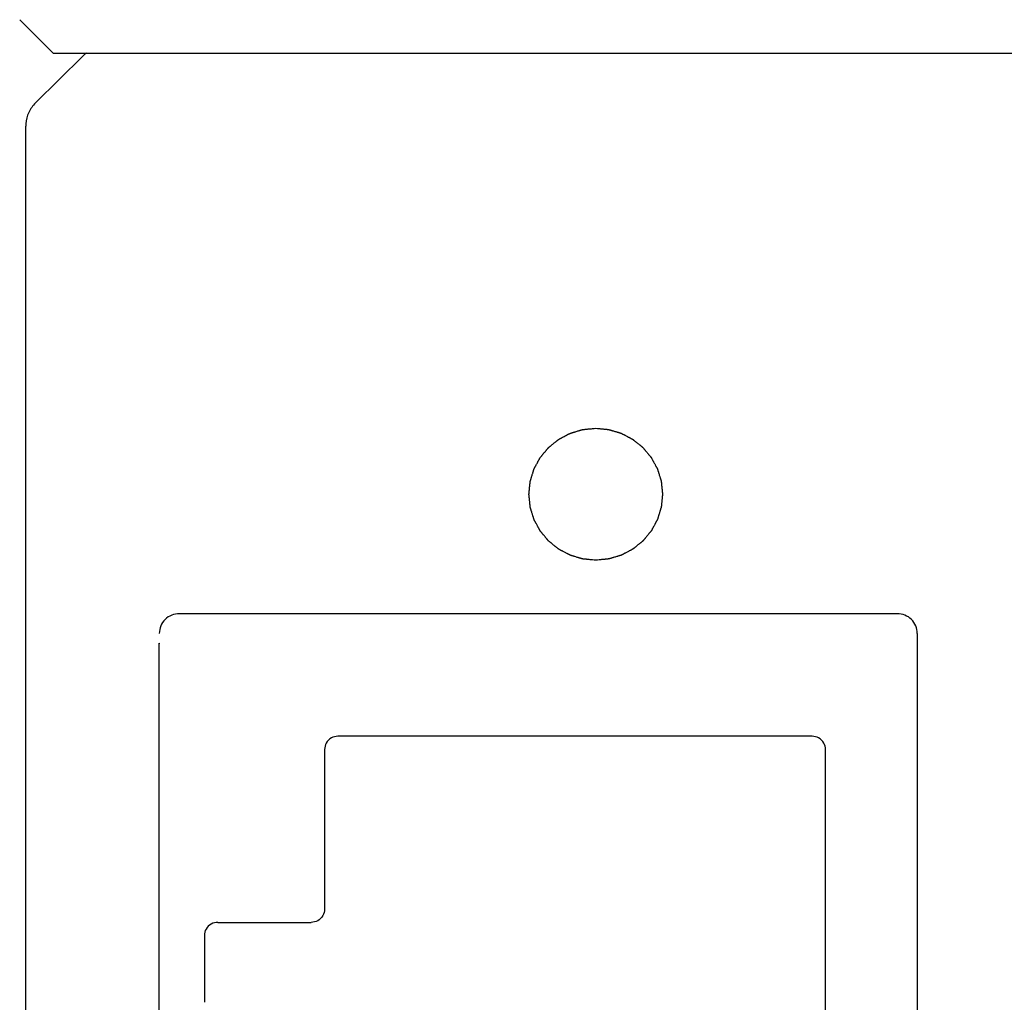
# Model space of a CAD drawing. Header units: millimetres. Extents: x 2329 to 5782, y 1296 to 2780.
# Tile 50 of 123: x 3743 to 3758, y 1505 to 1520. Entities that reach past the tile are written whole.
import ezdxf

# ---------------------------------------------------------------- set-up
doc = ezdxf.new("R2010")
doc.units = ezdxf.units.MM
doc.header["$LTSCALE"] = 0.3
doc.layers.add('00_COMPONENTS', color=7, linetype='Continuous')
doc.layers.add('20_ALL_FEATURES', color=7, linetype='Continuous')

msp = doc.modelspace()

# ---------------------------------------------------------------- linework, layer by layer
at = {"layer": '00_COMPONENTS', "lineweight": 30}
for p, q in [((3743.47, 1520.00457), (3743.97, 1519.50457)), ((3744.41356, 1519.45789), (3743.70644, 1518.75948)), ((3743.97, 1519.50457), (3772.51, 1519.50457)), ((3743.56, 1492.15181), (3743.56, 1518.41029)), ((3756.61, 1511.1132), (3745.86, 1511.1132)), ((3756.91, 1510.81689), (3756.91, 1495.23117))]:
    msp.add_line(p, q, dxfattribs=at)
for centre, radius, start, end in [((3744.76291, 1519.10382), 0.49741, 126.230094, 134.61602), ((3744.04303, 1518.41023), 0.48303, 175.600571, 179.992226)]:
    msp.add_arc(centre, radius, start, end, dxfattribs=at)
for points, knots in [([(3743.70644, 1518.75948), (3743.66492, 1518.71847), (3743.59592, 1518.62099), (3743.56588, 1518.50536), (3743.56142, 1518.44728)], [0, 0, 0, 0, 0.50043332, 1, 1, 1, 1]), ([(3752.095, 1511.91323), (3752.07881, 1511.91479), (3752.05453, 1511.91714), (3752.02216, 1511.92028), (3751.99788, 1511.92263), (3751.97765, 1511.92459), (3751.96146, 1511.92616), (3751.94932, 1511.92733), (3751.93718, 1511.92851), (3751.92707, 1511.92949), (3751.91897, 1511.93027), (3751.9129, 1511.93086), (3751.90785, 1511.93136), (3751.9043, 1511.93168), (3751.90229, 1511.93191), (3751.90075, 1511.93195), (3751.89931, 1511.93249), (3751.89736, 1511.93304), (3751.89395, 1511.93408), (3751.88909, 1511.93552), (3751.88325, 1511.93726), (3751.87546, 1511.93958), (3751.86573, 1511.94248), (3751.85406, 1511.94596), (3751.84238, 1511.94945), (3751.82681, 1511.95409), (3751.80735, 1511.95989), (3751.78788, 1511.9657), (3751.77231, 1511.97034), (3751.76064, 1511.97382), (3751.74896, 1511.9773), (3751.73923, 1511.98021), (3751.73144, 1511.98253), (3751.7256, 1511.98427), (3751.72074, 1511.98573), (3751.71733, 1511.98672), (3751.7154, 1511.98734), (3751.7139, 1511.98767), (3751.71259, 1511.98848), (3751.71078, 1511.98939), (3751.70765, 1511.99106), (3751.70316, 1511.9934), (3751.69777, 1511.99624), (3751.69059, 1512.00001), (3751.68162, 1512.00472), (3751.67085, 1512.01037), (3751.66008, 1512.01603), (3751.64572, 1512.02357), (3751.62777, 1512.033), (3751.60982, 1512.04243), (3751.59546, 1512.04997), (3751.58469, 1512.05562), (3751.57392, 1512.06128), (3751.56494, 1512.06599), (3751.55776, 1512.06976), (3751.55328, 1512.07212), (3751.54968, 1512.074), (3751.54699, 1512.07542), (3751.54474, 1512.07659), (3751.54296, 1512.07756), (3751.54157, 1512.07817), (3751.54042, 1512.07924), (3751.5388, 1512.0805), (3751.53681, 1512.08213), (3751.5344, 1512.08407), (3751.5312, 1512.08666), (3751.5272, 1512.0899), (3751.52079, 1512.09508), (3751.51279, 1512.10155), (3751.50318, 1512.10931), (3751.49357, 1512.11708), (3751.48076, 1512.12744), (3751.46475, 1512.14038), (3751.44874, 1512.15332), (3751.43593, 1512.16368), (3751.42632, 1512.17145), (3751.41671, 1512.17921), (3751.40871, 1512.18569), (3751.4023, 1512.19086), (3751.3983, 1512.1941), (3751.3951, 1512.19669), (3751.3927, 1512.19863), (3751.39068, 1512.20024), (3751.38911, 1512.20156), (3751.38782, 1512.20246), (3751.38694, 1512.20369), (3751.38562, 1512.20522), (3751.38402, 1512.20717), (3751.38208, 1512.20949), (3751.3795, 1512.2126), (3751.37628, 1512.21648), (3751.37112, 1512.22268), (3751.36466, 1512.23044), (3751.35692, 1512.23975), (3751.34918, 1512.24906), (3751.33886, 1512.26147), (3751.32595, 1512.27699), (3751.31305, 1512.29251), (3751.30273, 1512.30492), (3751.29498, 1512.31423), (3751.28724, 1512.32354), (3751.28079, 1512.3313), (3751.27563, 1512.3375), (3751.27175, 1512.34216), (3751.26854, 1512.34604), (3751.26626, 1512.34875), (3751.265, 1512.35032), (3751.26394, 1512.35142), (3751.26331, 1512.35281), (3751.26232, 1512.35456), (3751.26066, 1512.35767), (3751.25825, 1512.36208), (3751.25537, 1512.36739), (3751.25152, 1512.37447), (3751.24672, 1512.38332), (3751.24096, 1512.39394), (3751.23519, 1512.40456), (3751.22751, 1512.41871), (3751.2179, 1512.43641), (3751.20829, 1512.4541), (3751.20061, 1512.46826), (3751.19484, 1512.47888), (3751.18908, 1512.4895), (3751.18428, 1512.49835), (3751.18043, 1512.50542), (3751.17803, 1512.50985), (3751.17611, 1512.51339), (3751.17467, 1512.51604), (3751.17346, 1512.51825), (3751.17253, 1512.52003), (3751.17171, 1512.52132), (3751.17136, 1512.5228), (3751.17074, 1512.52471), (3751.17001, 1512.52711), (3751.16911, 1512.52999), (3751.16793, 1512.53383), (3751.16644, 1512.53863), (3751.16406, 1512.54631), (3751.16109, 1512.55591), (3751.15752, 1512.56744), (3751.15396, 1512.57896), (3751.1492, 1512.59432), (3751.14326, 1512.61352), (3751.13731, 1512.63272), (3751.13256, 1512.64808), (3751.12899, 1512.65961), (3751.12543, 1512.67113), (3751.12245, 1512.68073), (3751.12008, 1512.68841), (3751.11859, 1512.69321), (3751.1174, 1512.69705), (3751.11652, 1512.69993), (3751.11576, 1512.70233), (3751.1152, 1512.70426), (3751.11464, 1512.70567), (3751.1146, 1512.70722), (3751.11436, 1512.70925), (3751.11412, 1512.71179), (3751.1138, 1512.71484), (3751.11339, 1512.71891), (3751.11288, 1512.72399), (3751.11206, 1512.73213), (3751.11103, 1512.74229), (3751.1098, 1512.7545), (3751.10856, 1512.7667), (3751.10692, 1512.78297), (3751.10486, 1512.8033), (3751.10281, 1512.82364), (3751.10116, 1512.83991), (3751.09993, 1512.85211), (3751.0987, 1512.86431), (3751.09767, 1512.87448), (3751.09685, 1512.88261), (3751.09634, 1512.8877), (3751.09592, 1512.89176), (3751.09562, 1512.89481), (3751.09535, 1512.89736), (3751.09518, 1512.89939), (3751.09491, 1512.90092), (3751.09517, 1512.90241), (3751.09533, 1512.90441), (3751.0956, 1512.90691), (3751.09589, 1512.90991), (3751.09629, 1512.9139), (3751.09678, 1512.9189), (3751.09758, 1512.92689), (3751.09857, 1512.93688), (3751.09976, 1512.94887), (3751.10095, 1512.96086), (3751.10254, 1512.97685), (3751.10452, 1512.99684), (3751.1065, 1513.01682), (3751.10809, 1513.03281), (3751.10928, 1513.0448), (3751.11047, 1513.05679), (3751.11146, 1513.06678), (3751.11226, 1513.07477), (3751.11275, 1513.07977), (3751.11315, 1513.08376), (3751.11345, 1513.08676), (3751.11368, 1513.08926), (3751.11392, 1513.09125), (3751.11396, 1513.09277), (3751.11451, 1513.09419), (3751.11506, 1513.09612), (3751.11581, 1513.09852), (3751.11669, 1513.10141), (3751.11786, 1513.10525), (3751.11933, 1513.11006), (3751.12168, 1513.11775), (3751.12462, 1513.12736), (3751.12815, 1513.13889), (3751.13167, 1513.15042), (3751.13637, 1513.1658), (3751.14225, 1513.18502), (3751.14812, 1513.20425), (3751.15282, 1513.21963), (3751.15635, 1513.23116), (3751.15988, 1513.24269), (3751.16281, 1513.2523), (3751.16516, 1513.25999), (3751.16663, 1513.2648), (3751.16781, 1513.26864), (3751.16869, 1513.27152), (3751.16941, 1513.27393), (3751.17003, 1513.27584), (3751.17037, 1513.27733), (3751.17119, 1513.27861), (3751.17211, 1513.2804), (3751.17332, 1513.28261), (3751.17475, 1513.28527), (3751.17666, 1513.28882), (3751.17904, 1513.29325), (3751.18286, 1513.30034), (3751.18763, 1513.30921), (3751.19336, 1513.31984), (3751.19909, 1513.33048), (3751.20672, 1513.34466), (3751.21627, 1513.36239), (3751.22581, 1513.38012), (3751.23344, 1513.39431), (3751.23917, 1513.40494), (3751.2449, 1513.41558), (3751.24967, 1513.42444), (3751.25349, 1513.43154), (3751.25587, 1513.43597), (3751.25778, 1513.43951), (3751.25922, 1513.44217), (3751.2604, 1513.4444), (3751.26138, 1513.44615), (3751.262, 1513.44753), (3751.26308, 1513.44867), (3751.26436, 1513.45027), (3751.26601, 1513.45223), (3751.26797, 1513.45461), (3751.2706, 1513.45777), (3751.27387, 1513.46173), (3751.27911, 1513.46805), (3751.28567, 1513.47596), (3751.29353, 1513.48545), (3751.30139, 1513.49494), (3751.31188, 1513.50759), (3751.32498, 1513.5234), (3751.33809, 1513.53922), (3751.34857, 1513.55187), (3751.35644, 1513.56136), (3751.3643, 1513.57085), (3751.37085, 1513.57876), (3751.3761, 1513.58508), (3751.37937, 1513.58904), (3751.38199, 1513.5922), (3751.38396, 1513.59457), (3751.38559, 1513.59656), (3751.38692, 1513.59811), (3751.38784, 1513.59938), (3751.38908, 1513.60025), (3751.39063, 1513.60156), (3751.39261, 1513.60314), (3751.39496, 1513.60505), (3751.3981, 1513.6076), (3751.40203, 1513.61079), (3751.40831, 1513.61588), (3751.41617, 1513.62226), (3751.42559, 1513.6299), (3751.43502, 1513.63755), (3751.44759, 1513.64775), (3751.4633, 1513.66049), (3751.47901, 1513.67324), (3751.49157, 1513.68343), (3751.501, 1513.69108), (3751.51043, 1513.69873), (3751.51828, 1513.7051), (3751.52457, 1513.7102), (3751.52928, 1513.71402), (3751.53321, 1513.7172), (3751.53595, 1513.71945), (3751.53754, 1513.72069), (3751.53866, 1513.72174), (3751.54006, 1513.72236), (3751.54183, 1513.72334), (3751.54498, 1513.72498), (3751.54945, 1513.72736), (3751.55483, 1513.73021), (3751.56199, 1513.734), (3751.57095, 1513.73875), (3751.5817, 1513.74444), (3751.59245, 1513.75013), (3751.60679, 1513.75772), (3751.6247, 1513.76721), (3751.64262, 1513.7767), (3751.65695, 1513.78429), (3751.6677, 1513.78999), (3751.67845, 1513.79568), (3751.68741, 1513.80042), (3751.69458, 1513.80422), (3751.69995, 1513.80707), (3751.70444, 1513.80943), (3751.70756, 1513.81111), (3751.70937, 1513.81203), (3751.71067, 1513.81284), (3751.71217, 1513.81318), (3751.7141, 1513.8138), (3751.71751, 1513.8148), (3751.72237, 1513.81628), (3751.7282, 1513.81804), (3751.73598, 1513.82039), (3751.7457, 1513.82333), (3751.75736, 1513.82685), (3751.76903, 1513.83037), (3751.78458, 1513.83507), (3751.80402, 1513.84094), (3751.82346, 1513.84681), (3751.83902, 1513.8515), (3751.85068, 1513.85503), (3751.86235, 1513.85855), (3751.87207, 1513.86148), (3751.87984, 1513.86383), (3751.8847, 1513.8653), (3751.88859, 1513.86648), (3751.89151, 1513.86735), (3751.89394, 1513.8681), (3751.89589, 1513.86865), (3751.89732, 1513.8692), (3751.89889, 1513.86925), (3751.90094, 1513.86948), (3751.90352, 1513.86972), (3751.90661, 1513.87003), (3751.91072, 1513.87044), (3751.91587, 1513.87094), (3751.92411, 1513.87176), (3751.9344, 1513.87277), (3751.94676, 1513.87399), (3751.95911, 1513.87521), (3751.97558, 1513.87683), (3751.99617, 1513.87886), (3752.02088, 1513.8813), (3752.05382, 1513.88454), (3752.07853, 1513.88698), (3752.095, 1513.8886)], [0, 0, 0, 0, 0.015625, 0.0234375, 0.03125, 0.0390625, 0.04296875, 0.046875, 0.05078125, 0.0546875, 0.05664062, 0.05859375, 0.06054688, 0.06152344, 0.06201172, 0.0625, 0.06298828, 0.06347656, 0.06445312, 0.06640625, 0.06835938, 0.0703125, 0.07421875, 0.078125, 0.08203125, 0.0859375, 0.09375, 0.1015625, 0.10546875, 0.109375, 0.11328125, 0.1171875, 0.11914062, 0.12109375, 0.12304688, 0.12402344, 0.12451172, 0.125, 0.12548828, 0.12597656, 0.12695312, 0.12890625, 0.13085938, 0.1328125, 0.13671875, 0.140625, 0.14453125, 0.1484375, 0.15625, 0.1640625, 0.16796875, 0.171875, 0.17578125, 0.1796875, 0.18164062, 0.18359375, 0.18457031, 0.18554688, 0.18652344, 0.18701172, 0.1875, 0.18798828, 0.18847656, 0.18945312, 0.19042969, 0.19140625, 0.19335938, 0.1953125, 0.19921875, 0.203125, 0.20703125, 0.2109375, 0.21875, 0.2265625, 0.23046875, 0.234375, 0.23828125, 0.2421875, 0.24414062, 0.24609375, 0.24707031, 0.24804688, 0.24902344, 0.24951172, 0.25, 0.25048828, 0.25097656, 0.25195312, 0.25292969, 0.25390625, 0.25585938, 0.2578125, 0.26171875, 0.265625, 0.26953125, 0.2734375, 0.28125, 0.2890625, 0.29296875, 0.296875, 0.30078125, 0.3046875, 0.30664062, 0.30859375, 0.31054688, 0.31152344, 0.31201172, 0.3125, 0.31298828, 0.31347656, 0.31445312, 0.31640625, 0.31835938, 0.3203125, 0.32421875, 0.328125, 0.33203125, 0.3359375, 0.34375, 0.3515625, 0.35546875, 0.359375, 0.36328125, 0.3671875, 0.36914062, 0.37109375, 0.37207031, 0.37304688, 0.37402344, 0.37451172, 0.375, 0.37548828, 0.37597656, 0.37695312, 0.37792969, 0.37890625, 0.38085938, 0.3828125, 0.38671875, 0.390625, 0.39453125, 0.3984375, 0.40625, 0.4140625, 0.41796875, 0.421875, 0.42578125, 0.4296875, 0.43164062, 0.43359375, 0.43457031, 0.43554688, 0.43652344, 0.43701172, 0.4375, 0.43798828, 0.43847656, 0.43945312, 0.44042969, 0.44140625, 0.44335938, 0.4453125, 0.44921875, 0.453125, 0.45703125, 0.4609375, 0.46875, 0.4765625, 0.48046875, 0.484375, 0.48828125, 0.4921875, 0.49414062, 0.49609375, 0.49707031, 0.49804688, 0.49902344, 0.49951172, 0.5, 0.50048828, 0.50097656, 0.50195312, 0.50292969, 0.50390625, 0.50585938, 0.5078125, 0.51171875, 0.515625, 0.51953125, 0.5234375, 0.53125, 0.5390625, 0.54296875, 0.546875, 0.55078125, 0.5546875, 0.55664062, 0.55859375, 0.55957031, 0.56054688, 0.56152344, 0.56201172, 0.5625, 0.56298828, 0.56347656, 0.56445312, 0.56542969, 0.56640625, 0.56835938, 0.5703125, 0.57421875, 0.578125, 0.58203125, 0.5859375, 0.59375, 0.6015625, 0.60546875, 0.609375, 0.61328125, 0.6171875, 0.61914062, 0.62109375, 0.62207031, 0.62304688, 0.62402344, 0.62451172, 0.625, 0.62548828, 0.62597656, 0.62695312, 0.62792969, 0.62890625, 0.63085938, 0.6328125, 0.63671875, 0.640625, 0.64453125, 0.6484375, 0.65625, 0.6640625, 0.66796875, 0.671875, 0.67578125, 0.6796875, 0.68164062, 0.68359375, 0.68457031, 0.68554688, 0.68652344, 0.68701172, 0.6875, 0.68798828, 0.68847656, 0.68945312, 0.69042969, 0.69140625, 0.69335938, 0.6953125, 0.69921875, 0.703125, 0.70703125, 0.7109375, 0.71875, 0.7265625, 0.73046875, 0.734375, 0.73828125, 0.7421875, 0.74414062, 0.74609375, 0.74707031, 0.74804688, 0.74902344, 0.74951172, 0.75, 0.75048828, 0.75097656, 0.75195312, 0.75292969, 0.75390625, 0.75585938, 0.7578125, 0.76171875, 0.765625, 0.76953125, 0.7734375, 0.78125, 0.7890625, 0.79296875, 0.796875, 0.80078125, 0.8046875, 0.80664062, 0.80859375, 0.81054688, 0.81152344, 0.81201172, 0.8125, 0.81298828, 0.81347656, 0.81445312, 0.81640625, 0.81835938, 0.8203125, 0.82421875, 0.828125, 0.83203125, 0.8359375, 0.84375, 0.8515625, 0.85546875, 0.859375, 0.86328125, 0.8671875, 0.86914062, 0.87109375, 0.87304688, 0.87402344, 0.87451172, 0.875, 0.87548828, 0.87597656, 0.87695312, 0.87890625, 0.88085938, 0.8828125, 0.88671875, 0.890625, 0.89453125, 0.8984375, 0.90625, 0.9140625, 0.91796875, 0.921875, 0.92578125, 0.9296875, 0.93164062, 0.93359375, 0.93457031, 0.93554688, 0.93652344, 0.93701172, 0.9375, 0.93798828, 0.93847656, 0.93945312, 0.94042969, 0.94140625, 0.94335938, 0.9453125, 0.94921875, 0.953125, 0.95703125, 0.9609375, 0.96875, 0.9765625, 0.984375, 1, 1, 1, 1]), ([(3752.095, 1513.8886), (3752.11118, 1513.88703), (3752.13546, 1513.88468), (3752.16784, 1513.88155), (3752.19212, 1513.8792), (3752.21235, 1513.87724), (3752.22853, 1513.87567), (3752.24067, 1513.87449), (3752.25281, 1513.87332), (3752.26293, 1513.87234), (3752.27102, 1513.87155), (3752.27709, 1513.87097), (3752.28215, 1513.87047), (3752.28569, 1513.87015), (3752.28771, 1513.86992), (3752.28925, 1513.86987), (3752.29069, 1513.86934), (3752.29264, 1513.86879), (3752.29604, 1513.86775), (3752.30091, 1513.86631), (3752.30675, 1513.86457), (3752.31453, 1513.86225), (3752.32426, 1513.85935), (3752.33594, 1513.85586), (3752.34762, 1513.85238), (3752.36319, 1513.84774), (3752.38265, 1513.84193), (3752.40211, 1513.83613), (3752.41768, 1513.83149), (3752.42936, 1513.82801), (3752.44104, 1513.82452), (3752.45077, 1513.82162), (3752.45855, 1513.8193), (3752.46439, 1513.81756), (3752.46925, 1513.8161), (3752.47267, 1513.8151), (3752.4746, 1513.81449), (3752.4761, 1513.81416), (3752.47741, 1513.81335), (3752.47922, 1513.81244), (3752.48235, 1513.81077), (3752.48684, 1513.80842), (3752.49222, 1513.80559), (3752.4994, 1513.80182), (3752.50838, 1513.79711), (3752.51915, 1513.79145), (3752.52992, 1513.7858), (3752.54428, 1513.77826), (3752.56223, 1513.76883), (3752.58018, 1513.7594), (3752.59454, 1513.75186), (3752.60531, 1513.7462), (3752.61608, 1513.74055), (3752.62506, 1513.73584), (3752.63224, 1513.73206), (3752.63672, 1513.72971), (3752.64031, 1513.72782), (3752.643, 1513.7264), (3752.64526, 1513.72524), (3752.64703, 1513.72427), (3752.64843, 1513.72366), (3752.64958, 1513.72259), (3752.6512, 1513.72133), (3752.65319, 1513.71969), (3752.6556, 1513.71776), (3752.6588, 1513.71517), (3752.6628, 1513.71193), (3752.66921, 1513.70675), (3752.67721, 1513.70028), (3752.68682, 1513.69251), (3752.69643, 1513.68475), (3752.70924, 1513.67439), (3752.72525, 1513.66145), (3752.74126, 1513.6485), (3752.75407, 1513.63815), (3752.76368, 1513.63038), (3752.77328, 1513.62261), (3752.78129, 1513.61614), (3752.78769, 1513.61097), (3752.7917, 1513.60773), (3752.7949, 1513.60514), (3752.7973, 1513.6032), (3752.79931, 1513.60159), (3752.80089, 1513.60027), (3752.80217, 1513.59937), (3752.80306, 1513.59814), (3752.80437, 1513.59661), (3752.80597, 1513.59466), (3752.80791, 1513.59233), (3752.81049, 1513.58923), (3752.81372, 1513.58535), (3752.81888, 1513.57914), (3752.82533, 1513.57139), (3752.83307, 1513.56208), (3752.84082, 1513.55277), (3752.85114, 1513.54035), (3752.86404, 1513.52484), (3752.87695, 1513.50932), (3752.88727, 1513.49691), (3752.89501, 1513.4876), (3752.90276, 1513.47829), (3752.90921, 1513.47053), (3752.91437, 1513.46432), (3752.91824, 1513.45967), (3752.92146, 1513.45579), (3752.92374, 1513.45308), (3752.925, 1513.45151), (3752.92605, 1513.45041), (3752.92669, 1513.44902), (3752.92767, 1513.44727), (3752.92934, 1513.44416), (3752.93175, 1513.43974), (3752.93463, 1513.43443), (3752.93847, 1513.42736), (3752.94328, 1513.41851), (3752.94904, 1513.40789), (3752.9548, 1513.39727), (3752.96249, 1513.38312), (3752.9721, 1513.36542), (3752.9817, 1513.34772), (3752.98939, 1513.33357), (3752.99515, 1513.32295), (3753.00092, 1513.31233), (3753.00572, 1513.30348), (3753.00956, 1513.2964), (3753.01196, 1513.29198), (3753.01389, 1513.28844), (3753.01532, 1513.28579), (3753.01654, 1513.28358), (3753.01747, 1513.2818), (3753.01829, 1513.28051), (3753.01863, 1513.27903), (3753.01926, 1513.27712), (3753.01999, 1513.27472), (3753.02088, 1513.27184), (3753.02207, 1513.268), (3753.02356, 1513.2632), (3753.02594, 1513.25552), (3753.02891, 1513.24591), (3753.03247, 1513.23439), (3753.03604, 1513.22287), (3753.0408, 1513.20751), (3753.04674, 1513.18831), (3753.05268, 1513.16911), (3753.05744, 1513.15374), (3753.061, 1513.14222), (3753.06457, 1513.1307), (3753.06754, 1513.1211), (3753.06992, 1513.11342), (3753.07141, 1513.10862), (3753.0726, 1513.10478), (3753.07348, 1513.1019), (3753.07424, 1513.0995), (3753.0748, 1513.09757), (3753.07535, 1513.09616), (3753.0754, 1513.09461), (3753.07564, 1513.09258), (3753.07588, 1513.09004), (3753.0762, 1513.08699), (3753.07661, 1513.08292), (3753.07712, 1513.07784), (3753.07794, 1513.0697), (3753.07897, 1513.05953), (3753.0802, 1513.04733), (3753.08144, 1513.03513), (3753.08308, 1513.01886), (3753.08513, 1512.99853), (3753.08719, 1512.97819), (3753.08883, 1512.96192), (3753.09007, 1512.94972), (3753.0913, 1512.93752), (3753.09233, 1512.92735), (3753.09315, 1512.91922), (3753.09366, 1512.91413), (3753.09408, 1512.91007), (3753.09438, 1512.90702), (3753.09465, 1512.90447), (3753.09482, 1512.90244), (3753.09509, 1512.90091), (3753.09483, 1512.89942), (3753.09466, 1512.89742), (3753.0944, 1512.89492), (3753.09411, 1512.89192), (3753.09371, 1512.88792), (3753.09321, 1512.88293), (3753.09242, 1512.87494), (3753.09143, 1512.86494), (3753.09024, 1512.85295), (3753.08905, 1512.84096), (3753.08746, 1512.82498), (3753.08548, 1512.80499), (3753.08349, 1512.78501), (3753.08191, 1512.76902), (3753.08072, 1512.75703), (3753.07952, 1512.74504), (3753.07853, 1512.73505), (3753.07774, 1512.72706), (3753.07724, 1512.72206), (3753.07685, 1512.71806), (3753.07654, 1512.71507), (3753.07631, 1512.71257), (3753.07608, 1512.71057), (3753.07604, 1512.70905), (3753.07549, 1512.70763), (3753.07494, 1512.7057), (3753.07419, 1512.70331), (3753.07331, 1512.70042), (3753.07213, 1512.69658), (3753.07067, 1512.69177), (3753.06832, 1512.68408), (3753.06538, 1512.67447), (3753.06185, 1512.66294), (3753.05833, 1512.6514), (3753.05363, 1512.63603), (3753.04775, 1512.6168), (3753.04187, 1512.59758), (3753.03717, 1512.5822), (3753.03365, 1512.57067), (3753.03012, 1512.55914), (3753.02718, 1512.54952), (3753.02483, 1512.54184), (3753.02336, 1512.53703), (3753.02219, 1512.53318), (3753.0213, 1512.5303), (3753.02059, 1512.52789), (3753.01996, 1512.52599), (3753.01962, 1512.5245), (3753.01881, 1512.52321), (3753.01789, 1512.52143), (3753.01668, 1512.51922), (3753.01525, 1512.51656), (3753.01334, 1512.51301), (3753.01096, 1512.50858), (3753.00714, 1512.50149), (3753.00237, 1512.49262), (3752.99664, 1512.48199), (3752.99091, 1512.47135), (3752.98328, 1512.45716), (3752.97373, 1512.43944), (3752.96419, 1512.42171), (3752.95655, 1512.40752), (3752.95083, 1512.39689), (3752.9451, 1512.38625), (3752.94033, 1512.37738), (3752.93651, 1512.37029), (3752.93412, 1512.36586), (3752.93222, 1512.36231), (3752.93078, 1512.35966), (3752.9296, 1512.35743), (3752.92862, 1512.35568), (3752.928, 1512.35429), (3752.92692, 1512.35316), (3752.92564, 1512.35156), (3752.92398, 1512.34959), (3752.92202, 1512.34722), (3752.9194, 1512.34406), (3752.91613, 1512.3401), (3752.91088, 1512.33378), (3752.90433, 1512.32587), (3752.89647, 1512.31638), (3752.8886, 1512.30689), (3752.87812, 1512.29424), (3752.86501, 1512.27842), (3752.85191, 1512.26261), (3752.84142, 1512.24996), (3752.83356, 1512.24047), (3752.8257, 1512.23098), (3752.81914, 1512.22307), (3752.8139, 1512.21675), (3752.81062, 1512.21279), (3752.808, 1512.20963), (3752.80603, 1512.20726), (3752.80441, 1512.20527), (3752.80307, 1512.20372), (3752.80216, 1512.20245), (3752.80091, 1512.20157), (3752.79936, 1512.20027), (3752.79739, 1512.19869), (3752.79504, 1512.19678), (3752.79189, 1512.19423), (3752.78797, 1512.19104), (3752.78168, 1512.18594), (3752.77383, 1512.17957), (3752.7644, 1512.17192), (3752.75498, 1512.16428), (3752.74241, 1512.15408), (3752.7267, 1512.14134), (3752.71099, 1512.12859), (3752.69842, 1512.1184), (3752.689, 1512.11075), (3752.67957, 1512.1031), (3752.67172, 1512.09673), (3752.66543, 1512.09163), (3752.66072, 1512.0878), (3752.65679, 1512.08463), (3752.65405, 1512.08238), (3752.65246, 1512.08113), (3752.65134, 1512.08009), (3752.64994, 1512.07947), (3752.64817, 1512.07849), (3752.64502, 1512.07685), (3752.64055, 1512.07446), (3752.63517, 1512.07162), (3752.628, 1512.06782), (3752.61904, 1512.06308), (3752.60829, 1512.05739), (3752.59754, 1512.05169), (3752.58321, 1512.0441), (3752.56529, 1512.03462), (3752.54738, 1512.02513), (3752.53304, 1512.01754), (3752.52229, 1512.01184), (3752.51154, 1512.00615), (3752.50259, 1512.0014), (3752.49542, 1511.99761), (3752.49005, 1511.99476), (3752.48556, 1511.9924), (3752.48243, 1511.99072), (3752.48063, 1511.9898), (3752.47933, 1511.98899), (3752.47783, 1511.98865), (3752.4759, 1511.98803), (3752.47249, 1511.98702), (3752.46763, 1511.98554), (3752.4618, 1511.98379), (3752.45402, 1511.98144), (3752.4443, 1511.9785), (3752.43263, 1511.97498), (3752.42097, 1511.97146), (3752.40542, 1511.96676), (3752.38598, 1511.96089), (3752.36653, 1511.95502), (3752.35098, 1511.95032), (3752.33932, 1511.9468), (3752.32765, 1511.94328), (3752.31793, 1511.94034), (3752.31015, 1511.938), (3752.30529, 1511.93653), (3752.30141, 1511.93535), (3752.29849, 1511.93448), (3752.29606, 1511.93373), (3752.29411, 1511.93317), (3752.29268, 1511.93263), (3752.29111, 1511.93258), (3752.28906, 1511.93234), (3752.28648, 1511.93211), (3752.28339, 1511.9318), (3752.27927, 1511.93139), (3752.27413, 1511.93088), (3752.26589, 1511.93007), (3752.2556, 1511.92906), (3752.24324, 1511.92784), (3752.23089, 1511.92662), (3752.21442, 1511.925), (3752.19383, 1511.92297), (3752.16912, 1511.92053), (3752.13618, 1511.91729), (3752.11147, 1511.91485), (3752.095, 1511.91323)], [0, 0, 0, 0, 0.015625, 0.0234375, 0.03125, 0.0390625, 0.04296875, 0.046875, 0.05078125, 0.0546875, 0.05664062, 0.05859375, 0.06054688, 0.06152344, 0.06201172, 0.0625, 0.06298828, 0.06347656, 0.06445312, 0.06640625, 0.06835938, 0.0703125, 0.07421875, 0.078125, 0.08203125, 0.0859375, 0.09375, 0.1015625, 0.10546875, 0.109375, 0.11328125, 0.1171875, 0.11914062, 0.12109375, 0.12304688, 0.12402344, 0.12451172, 0.125, 0.12548828, 0.12597656, 0.12695312, 0.12890625, 0.13085938, 0.1328125, 0.13671875, 0.140625, 0.14453125, 0.1484375, 0.15625, 0.1640625, 0.16796875, 0.171875, 0.17578125, 0.1796875, 0.18164062, 0.18359375, 0.18457031, 0.18554688, 0.18652344, 0.18701172, 0.1875, 0.18798828, 0.18847656, 0.18945312, 0.19042969, 0.19140625, 0.19335938, 0.1953125, 0.19921875, 0.203125, 0.20703125, 0.2109375, 0.21875, 0.2265625, 0.23046875, 0.234375, 0.23828125, 0.2421875, 0.24414062, 0.24609375, 0.24707031, 0.24804688, 0.24902344, 0.24951172, 0.25, 0.25048828, 0.25097656, 0.25195312, 0.25292969, 0.25390625, 0.25585938, 0.2578125, 0.26171875, 0.265625, 0.26953125, 0.2734375, 0.28125, 0.2890625, 0.29296875, 0.296875, 0.30078125, 0.3046875, 0.30664062, 0.30859375, 0.31054688, 0.31152344, 0.31201172, 0.3125, 0.31298828, 0.31347656, 0.31445312, 0.31640625, 0.31835938, 0.3203125, 0.32421875, 0.328125, 0.33203125, 0.3359375, 0.34375, 0.3515625, 0.35546875, 0.359375, 0.36328125, 0.3671875, 0.36914062, 0.37109375, 0.37207031, 0.37304688, 0.37402344, 0.37451172, 0.375, 0.37548828, 0.37597656, 0.37695312, 0.37792969, 0.37890625, 0.38085938, 0.3828125, 0.38671875, 0.390625, 0.39453125, 0.3984375, 0.40625, 0.4140625, 0.41796875, 0.421875, 0.42578125, 0.4296875, 0.43164062, 0.43359375, 0.43457031, 0.43554688, 0.43652344, 0.43701172, 0.4375, 0.43798828, 0.43847656, 0.43945312, 0.44042969, 0.44140625, 0.44335938, 0.4453125, 0.44921875, 0.453125, 0.45703125, 0.4609375, 0.46875, 0.4765625, 0.48046875, 0.484375, 0.48828125, 0.4921875, 0.49414062, 0.49609375, 0.49707031, 0.49804688, 0.49902344, 0.49951172, 0.5, 0.50048828, 0.50097656, 0.50195312, 0.50292969, 0.50390625, 0.50585938, 0.5078125, 0.51171875, 0.515625, 0.51953125, 0.5234375, 0.53125, 0.5390625, 0.54296875, 0.546875, 0.55078125, 0.5546875, 0.55664062, 0.55859375, 0.55957031, 0.56054688, 0.56152344, 0.56201172, 0.5625, 0.56298828, 0.56347656, 0.56445312, 0.56542969, 0.56640625, 0.56835938, 0.5703125, 0.57421875, 0.578125, 0.58203125, 0.5859375, 0.59375, 0.6015625, 0.60546875, 0.609375, 0.61328125, 0.6171875, 0.61914062, 0.62109375, 0.62207031, 0.62304688, 0.62402344, 0.62451172, 0.625, 0.62548828, 0.62597656, 0.62695312, 0.62792969, 0.62890625, 0.63085938, 0.6328125, 0.63671875, 0.640625, 0.64453125, 0.6484375, 0.65625, 0.6640625, 0.66796875, 0.671875, 0.67578125, 0.6796875, 0.68164062, 0.68359375, 0.68457031, 0.68554688, 0.68652344, 0.68701172, 0.6875, 0.68798828, 0.68847656, 0.68945312, 0.69042969, 0.69140625, 0.69335938, 0.6953125, 0.69921875, 0.703125, 0.70703125, 0.7109375, 0.71875, 0.7265625, 0.73046875, 0.734375, 0.73828125, 0.7421875, 0.74414062, 0.74609375, 0.74707031, 0.74804688, 0.74902344, 0.74951172, 0.75, 0.75048828, 0.75097656, 0.75195312, 0.75292969, 0.75390625, 0.75585938, 0.7578125, 0.76171875, 0.765625, 0.76953125, 0.7734375, 0.78125, 0.7890625, 0.79296875, 0.796875, 0.80078125, 0.8046875, 0.80664062, 0.80859375, 0.81054688, 0.81152344, 0.81201172, 0.8125, 0.81298828, 0.81347656, 0.81445312, 0.81640625, 0.81835938, 0.8203125, 0.82421875, 0.828125, 0.83203125, 0.8359375, 0.84375, 0.8515625, 0.85546875, 0.859375, 0.86328125, 0.8671875, 0.86914062, 0.87109375, 0.87304688, 0.87402344, 0.87451172, 0.875, 0.87548828, 0.87597656, 0.87695312, 0.87890625, 0.88085938, 0.8828125, 0.88671875, 0.890625, 0.89453125, 0.8984375, 0.90625, 0.9140625, 0.91796875, 0.921875, 0.92578125, 0.9296875, 0.93164062, 0.93359375, 0.93457031, 0.93554688, 0.93652344, 0.93701172, 0.9375, 0.93798828, 0.93847656, 0.93945312, 0.94042969, 0.94140625, 0.94335938, 0.9453125, 0.94921875, 0.953125, 0.95703125, 0.9609375, 0.96875, 0.9765625, 0.984375, 1, 1, 1, 1]), ([(3745.86, 1511.1132), (3745.78359, 1511.1132), (3745.62486, 1511.05093), (3745.56, 1510.89263), (3745.56, 1510.81689)], [0, 0, 0, 0, 0.50219053, 1, 1, 1, 1]), ([(3756.91, 1510.81689), (3756.91, 1510.89263), (3756.84514, 1511.05093), (3756.6864, 1511.1132), (3756.61, 1511.1132)], [0, 0, 0, 0, 0.49780947, 1, 1, 1, 1])]:
    msp.add_open_spline(points, degree=3, knots=knots, dxfattribs=at)
at = {"layer": '20_ALL_FEATURES', "lineweight": 30}
for p, q in [((3745.56, 1504.04711), (3745.56011, 1510.66955)), ((3745.56, 1506.56884), (3745.56, 1510.64486)), ((3756.91, 1510.49475), (3756.91, 1497.98743)), ((3750.585, 1509.27775), (3748.235, 1509.27775)), ((3755.335, 1509.27775), (3750.585, 1509.27775)), ((3748.035, 1509.08022), (3748.035, 1509.04893)), ((3755.535, 1509.04893), (3755.535, 1509.08022)), ((3748.035, 1509.04893), (3748.035, 1506.69001)), ((3755.535, 1497.03042), (3755.535, 1509.04893)), ((3748.035, 1506.69001), (3748.035, 1506.65872)), ((3746.435, 1506.49247), (3747.835, 1506.49247)), ((3746.235, 1506.29494), (3746.235, 1506.26365)), ((3746.235, 1506.26365), (3746.235, 1505.327)), ((3746.235, 1505.327), (3746.235, 1505.29571))]:
    msp.add_line(p, q, dxfattribs=at)
msp.add_open_spline([(3745.56096, 1510.65956), (3745.56194, 1510.65646), (3745.56008, 1510.67256), (3745.56016, 1510.6693)], degree=3, dxfattribs=at)
for points, knots in [([(3748.235, 1509.27775), (3748.20128, 1509.27775), (3748.13048, 1509.25971), (3748.05351, 1509.18399), (3748.035, 1509.11355), (3748.035, 1509.08022)], [0, 0, 0, 0, 0.3277001, 0.67604975, 1, 1, 1, 1]), ([(3755.535, 1509.08022), (3755.535, 1509.11357), (3755.51646, 1509.18403), (3755.43947, 1509.25974), (3755.36869, 1509.27775), (3755.335, 1509.27775)], [0, 0, 0, 0, 0.32417865, 0.6725299, 1, 1, 1, 1]), ([(3748.035, 1506.69001), (3748.035, 1506.65665), (3748.01646, 1506.58619), (3747.93947, 1506.51049), (3747.86869, 1506.49247), (3747.835, 1506.49247)], [0, 0, 0, 0, 0.32417865, 0.6725299, 1, 1, 1, 1]), ([(3746.435, 1506.49247), (3746.40128, 1506.49247), (3746.33048, 1506.47443), (3746.25351, 1506.3987), (3746.235, 1506.32827), (3746.235, 1506.29494)], [0, 0, 0, 0, 0.3277001, 0.67604975, 1, 1, 1, 1])]:
    msp.add_open_spline(points, degree=3, knots=knots, dxfattribs=at)

doc.saveas('drawing.dxf')
